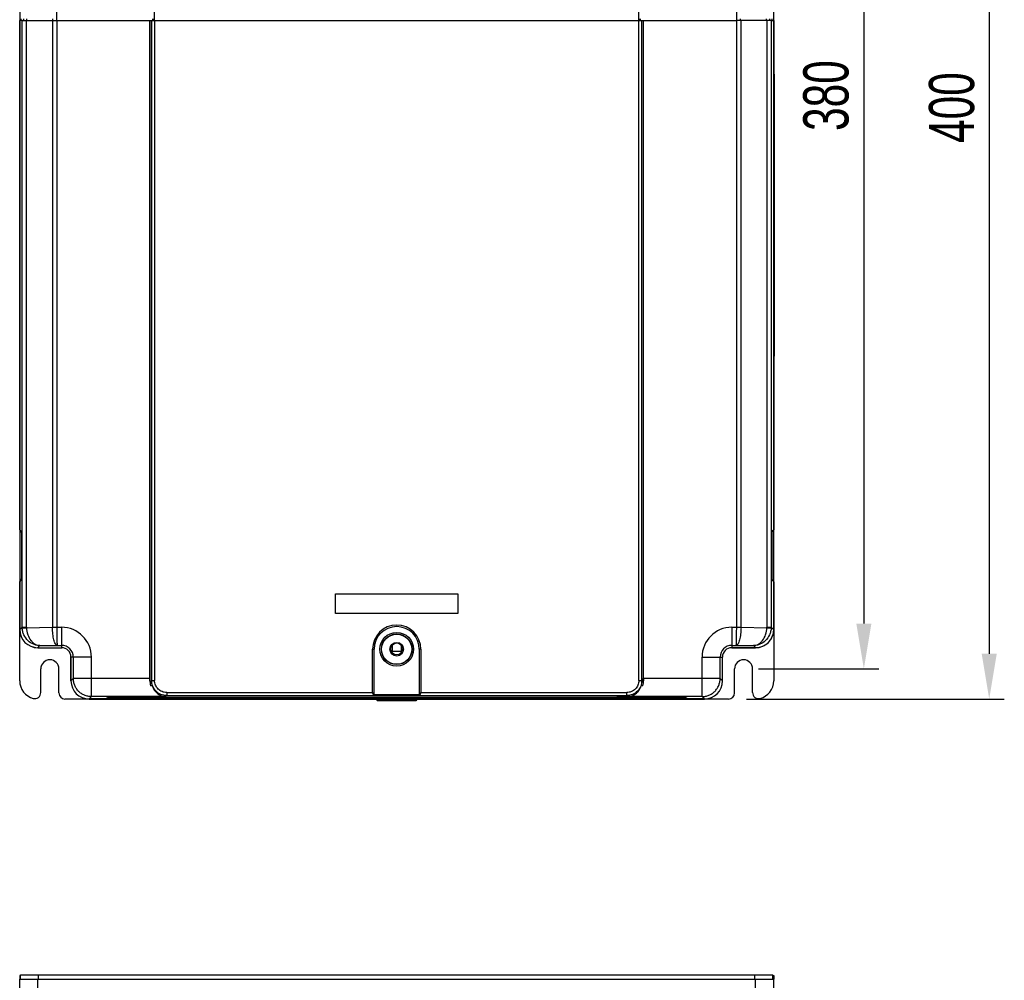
# Model space of a CAD drawing. Header units: millimetres. Extents: x 802 to 9345, y -804 to 1180.
# Tile 142 of 189: x 5420 to 5746, y -251 to 68. Entities that reach past the tile are written whole.
import ezdxf

# ---------------------------------------------------------------- set-up
doc = ezdxf.new("R2010")
doc.units = ezdxf.units.MM
doc.header["$LTSCALE"] = 30.734
doc.header["$PDMODE"] = 3
doc.header["$PDSIZE"] = 0.3
doc.layers.get('0').update_dxf_attribs({"linetype": 'CONTINUOUS'})
doc.layers.get('Defpoints').update_dxf_attribs({"linetype": 'CONTINUOUS'})
doc.layers.add('dimension', color=3, linetype='CONTINUOUS')
doc.styles.get("Standard").update_dxf_attribs({"font": 'txt', "width": 0.7})
doc.dimstyles.get("Standard").update_dxf_attribs({"dimtxt": 10, "dimasz": 10, "dimexe": 10, "dimexo": 3, "dimgap": 3, "dimtad": 1, "dimdec": 1, "dimdsep": 46, "dimtxsty": 'Standard', "dimcen": 10, "dimclrd": 2, "dimclre": 2, "dimclrt": 2, "dimadec": 0, "dimazin": 0, "dimtp": 0.01, "dimtm": 0.01, "dimtfac": 1, "dimtofl": 0, "dimtmove": 0, "dimatfit": 3, "dimfxl": 1, "dimtolj": 1, "dimarcsym": 0})

# ---------------------------------------------------------------- blocks, each defined once
blk = doc.blocks.new('*D5419')
at = {"layer": 'Defpoints', "color": 0, "transparency": 16777216}
for p in [(5664.92, 242.6), (5655.92, -157.4), (5741.37, -157.4)]:
    blk.add_point(p, dxfattribs=at)
at = {"layer": 'dimension', "lineweight": -2, "transparency": 16777216}
for p, q in [((5669.92, 242.6), (5746.37, 242.6)), ((5741.37, 227.6), (5741.37, -142.4)), ((5660.92, -157.4), (5746.37, -157.4))]:
    blk.add_line(p, q, dxfattribs=at)
at = {"layer": 'dimension', "transparency": 16777216}
for points in [[(5738.87, 227.6), (5743.87, 227.6), (5741.37, 242.6)], [(5738.87, -142.4), (5743.87, -142.4), (5741.37, -157.4)]]:
    blk.add_solid(points, dxfattribs=at)
at = {"layer": 'dimension', "transparency": 16777216, "insert": (5721.37, 38.62), "char_height": 15, "attachment_point": 2, "rotation": 90}
blk.add_mtext('\\A1;400', dxfattribs=at)
blk = doc.blocks.new('*D77')
at = {"layer": 'Defpoints', "color": 0, "transparency": 16777216}
for p in [(5659.92, 232.6), (5659.92, -147.4), (5699.81, -147.4)]:
    blk.add_point(p, dxfattribs=at)
at = {"layer": 'dimension', "lineweight": -2, "transparency": 16777216}
for p, q in [((5664.92, 232.6), (5704.81, 232.6)), ((5699.81, 217.6), (5699.81, -132.4)), ((5664.92, -147.4), (5704.81, -147.4))]:
    blk.add_line(p, q, dxfattribs=at)
at = {"layer": 'dimension', "transparency": 16777216}
for points in [[(5697.31, 217.6), (5702.31, 217.6), (5699.81, 232.6)], [(5697.31, -132.4), (5702.31, -132.4), (5699.81, -147.4)]]:
    blk.add_solid(points, dxfattribs=at)
at = {"layer": 'dimension', "transparency": 16777216, "insert": (5687.31, 42.6), "char_height": 15, "attachment_point": 5, "rotation": 90}
blk.add_mtext('\\A1;380', dxfattribs=at)

msp = doc.modelspace()

# ---------------------------------------------------------------- linework, layer by layer
at = {"linetype": 'Continuous'}
for p, q in [((5464.65, 67.5), (5464.65, 237.7)), ((5625.19, 67.5), (5625.19, 237.7)), ((5419.92, 219.6), (5419.92, -134.4)), ((5669.92, -134.4), (5669.92, 219.6)), ((5432.21, 67.5), (5432.21, 217.7)), ((5657.64, 67.5), (5657.64, 217.7)), ((5419.93, -101.28), (5419.93, 67.5)), ((5420.76, 67.5), (5419.93, 67.5)), ((5420.43, 67.5), (5420.43, 68)), ((5420.76, -133.57), (5420.76, 67.5)), ((5420.76, 67.5), (5432.21, 67.5)), ((5421.26, 67.5), (5421.26, 68)), ((5422.18, -133.57), (5422.18, 67.5)), ((5422.32, 67.5), (5422.32, 68)), ((5430.77, 67.5), (5430.77, -133.62)), ((5430.91, 67.5), (5430.91, 68)), ((5432.21, 67.5), (5432.21, -133.62)), ((5432.21, 67.5), (5463.65, 67.5)), ((5463.1, -150.62), (5463.1, 67.5)), ((5463.6, -150.62), (5463.6, 67.5)), ((5463.65, 67.5), (5463.65, -151.27)), ((5463.65, 67.5), (5626.19, 67.5)), ((5464.07, 67.5), (5464.07, 68)), ((5464.15, 67.5), (5464.15, 68)), ((5464.65, 67.5), (5464.65, -151.27)), ((5625.19, -151.27), (5625.19, 67.5)), ((5625.69, 67.5), (5625.69, 68)), ((5625.77, 67.5), (5625.77, 68)), ((5626.19, -151.27), (5626.19, 67.5)), ((5626.19, 67.5), (5657.64, 67.5)), ((5626.24, -150.62), (5626.24, 67.5)), ((5626.74, -150.62), (5626.74, 67.5)), ((5657.64, -133.62), (5657.64, 67.5)), ((5669.08, 67.5), (5657.64, 67.5)), ((5658.93, 67.5), (5658.93, 68)), ((5659.07, -133.62), (5659.07, 67.5)), ((5667.52, 67.5), (5667.52, 68)), ((5667.66, 67.5), (5667.66, -133.57)), ((5668.58, 67.5), (5668.58, 68)), ((5669.08, 67.5), (5669.08, -133.57)), ((5669.08, 67.5), (5669.92, 67.5)), ((5669.42, 67.5), (5669.42, 68)), ((5669.92, 67.5), (5669.92, -101.28)), ((5670.22, -43.5), (5670.22, 49.5)), ((5669.92, 48), (5670.22, 48)), ((5669.92, -42), (5670.22, -42)), ((5420.53, -101.88), (5419.93, -101.28)), ((5420.56, -102.12), (5420.07, -101.63)), ((5420.58, -116.82), (5420.58, -102.86)), ((5420.58, -116.82), (5420.58, -102.97)), ((5420.58, -102.97), (5420.58, -102.97)), ((5669.26, -102.97), (5669.26, -102.97)), ((5669.26, -102.97), (5669.26, -116.82)), ((5669.26, -102.97), (5669.26, -116.93)), ((5669.77, -101.63), (5669.28, -102.12)), ((5669.92, -101.28), (5669.31, -101.88)), ((5420.58, -116.82), (5420.58, -116.82)), ((5669.26, -116.82), (5669.26, -116.82)), ((5419.93, -118.51), (5420.53, -117.91)), ((5419.93, -134.4), (5419.93, -118.51)), ((5420.07, -118.16), (5420.56, -117.67)), ((5669.28, -117.67), (5669.77, -118.16)), ((5669.31, -117.91), (5669.92, -118.51)), ((5669.92, -118.51), (5669.92, -134.4)), ((5524.67, -122.5), (5565.17, -122.5)), ((5524.67, -129), (5524.67, -122.5)), ((5565.17, -122.5), (5565.17, -129)), ((5565.17, -129), (5524.67, -129)), ((5419.93, -134.4), (5420.76, -133.57)), ((5420.76, -133.57), (5422.18, -133.57)), ((5422.18, -133.76), (5430.77, -133.62)), ((5430.77, -133.63), (5432.21, -133.62)), ((5430.77, -133.62), (5432.21, -133.62)), ((5430.77, -133.63), (5430.77, -133.62)), ((5432.21, -133.62), (5433.82, -133.62)), ((5433.82, -133.62), (5433.82, -139.61)), ((5656.02, -133.62), (5657.64, -133.62)), ((5656.02, -133.62), (5656.02, -139.61)), ((5657.64, -133.62), (5659.07, -133.62)), ((5657.64, -133.62), (5659.07, -133.63)), ((5659.07, -133.62), (5667.66, -133.76)), ((5659.07, -133.62), (5659.07, -133.63)), ((5667.66, -133.57), (5669.08, -133.57)), ((5669.08, -133.57), (5669.92, -134.4)), ((5419.92, -151.4), (5419.92, -134.4)), ((5669.92, -134.4), (5669.92, -151.4)), ((5425.92, -140.39), (5426.6, -139.7)), ((5426.6, -139.7), (5432.35, -139.61)), ((5432.35, -139.61), (5433.82, -139.61)), ((5433.82, -139.61), (5433.82, -140.39)), ((5543.42, -139.48), (5543.42, -141.55)), ((5546.42, -139.48), (5546.42, -141.55)), ((5546.48, -139.55), (5546.42, -139.55)), ((5656.02, -139.61), (5657.49, -139.61)), ((5656.02, -139.61), (5656.02, -140.39)), ((5657.49, -139.61), (5663.24, -139.7)), ((5663.24, -139.7), (5663.92, -140.39)), ((5425.92, -140.39), (5433.82, -140.39)), ((5425.92, -140.4), (5433.92, -140.4)), ((5436.92, -151.4), (5436.92, -143.4)), ((5436.93, -143.5), (5436.93, -151.4)), ((5437.7, -143.5), (5436.93, -143.5)), ((5437.7, -143.5), (5437.7, -150.62)), ((5443.69, -143.5), (5437.7, -143.5)), ((5443.69, -156.61), (5443.69, -143.5)), ((5536.92, -140.9), (5537.42, -140.9)), ((5536.92, -155.26), (5536.92, -140.9)), ((5537.42, -155.89), (5537.42, -140.9)), ((5543.42, -141.55), (5546.42, -141.55)), ((5552.92, -140.9), (5552.42, -140.9)), ((5552.42, -140.9), (5552.42, -155.89)), ((5552.92, -140.9), (5552.92, -155.26)), ((5646.15, -143.5), (5652.14, -143.5)), ((5646.15, -156.61), (5646.15, -143.5)), ((5652.14, -143.5), (5652.92, -143.5)), ((5652.14, -150.62), (5652.14, -143.5)), ((5652.92, -151.4), (5652.92, -143.4)), ((5652.92, -151.4), (5652.92, -143.5)), ((5663.92, -140.4), (5655.92, -140.4)), ((5656.02, -140.39), (5663.92, -140.39)), ((5426.92, -155.27), (5426.92, -147.4)), ((5432.92, -155.4), (5432.92, -147.4)), ((5656.92, -155.4), (5656.92, -147.4)), ((5662.92, -155.27), (5662.92, -147.4)), ((5437.7, -150.62), (5436.93, -151.4)), ((5443.69, -150.62), (5437.7, -150.62)), ((5463.1, -150.62), (5443.69, -150.62)), ((5463.86, -153.02), (5463.34, -153.02)), ((5463.65, -151.27), (5463.6, -151.33)), ((5463.65, -151.27), (5464.65, -151.27)), ((5625.19, -151.27), (5626.19, -151.27)), ((5626.5, -153.02), (5625.98, -153.02)), ((5626.24, -151.33), (5626.19, -151.27)), ((5646.15, -150.62), (5626.74, -150.62)), ((5652.14, -150.62), (5646.15, -150.62)), ((5652.92, -151.4), (5652.14, -150.62)), ((5443.69, -156.61), (5442.92, -157.39)), ((5468.29, -156.61), (5443.69, -156.61)), ((5468.65, -156.26), (5468.29, -156.61)), ((5468.65, -155.26), (5468.65, -156.26)), ((5468.65, -155.26), (5536.92, -155.26)), ((5468.65, -156.26), (5621.19, -156.26)), ((5552.7, -156.19), (5537.14, -156.19)), ((5552.45, -156), (5537.39, -156)), ((5552.92, -155.26), (5621.19, -155.26)), ((5621.19, -156.26), (5621.19, -155.26)), ((5621.55, -156.61), (5621.19, -156.26)), ((5646.15, -156.61), (5621.55, -156.61)), ((5646.92, -157.39), (5646.15, -156.61)), ((5442.92, -157.4), (5434.92, -157.4)), ((5448.66, -157.39), (5442.92, -157.39)), ((5442.92, -157.4), (5538.17, -157.4)), ((5448.66, -157.39), (5448.84, -157.02)), ((5448.84, -157.02), (5451.92, -156.87)), ((5448.89, -157.4), (5448.89, -157.02)), ((5451.92, -156.84), (5449.02, -157)), ((5449.02, -157.4), (5449.02, -157)), ((5449.02, -157.4), (5449.02, -157.01)), ((5475.02, -157.27), (5449.02, -157.27)), ((5475.02, -157.27), (5449.02, -157.27)), ((5538.17, -157.4), (5449.02, -157.4)), ((5449.02, -157.4), (5640.82, -157.4)), ((5451.92, -156.84), (5471.92, -156.84)), ((5637.92, -156.87), (5451.92, -156.87)), ((5474.92, -156.87), (5474.92, -157.23)), ((5474.92, -157.01), (5474.92, -157.23)), ((5477.92, -157.36), (5477.92, -156.87)), ((5511.92, -157.36), (5477.92, -157.36)), ((5511.92, -157.36), (5477.92, -157.36)), ((5511.92, -157.36), (5511.92, -156.87)), ((5541.92, -157.27), (5514.82, -157.27)), ((5575.02, -157.27), (5514.82, -157.27)), ((5514.92, -156.87), (5514.92, -157.23)), ((5514.92, -157.01), (5514.92, -157.23)), ((5517.92, -156.84), (5571.92, -156.84)), ((5538.17, -157.43), (5538.17, -157.38)), ((5540.42, -157.38), (5538.67, -157.38)), ((5538.67, -157.88), (5538.67, -157.38)), ((5538.67, -157.43), (5540.42, -157.43)), ((5538.67, -157.88), (5551.17, -157.88)), ((5551.18, -157.89), (5538.67, -157.89)), ((5540.42, -157.38), (5540.42, -157.33)), ((5540.89, -157.83), (5540.92, -157.83)), ((5541.92, -157.31), (5540.92, -157.31)), ((5540.92, -157.83), (5540.92, -157.31)), ((5540.92, -157.38), (5541.93, -157.38)), ((5548.92, -157.83), (5540.92, -157.83)), ((5548.92, -157.83), (5540.92, -157.83)), ((5540.92, -157.83), (5548.92, -157.83)), ((5540.92, -157.83), (5540.92, -157.83)), ((5541.92, -157.27), (5541.92, -157.22)), ((5542.92, -157.2), (5542.42, -157.2)), ((5542.42, -157.72), (5542.42, -157.2)), ((5542.42, -157.27), (5542.93, -157.27)), ((5542.42, -157.72), (5547.42, -157.72)), ((5547.42, -157.73), (5542.42, -157.73)), ((5547.42, -157.73), (5542.42, -157.73)), ((5542.42, -157.73), (5542.42, -157.73)), ((5542.92, -157.16), (5542.92, -157.11)), ((5546.42, -157.08), (5543.42, -157.08)), ((5543.42, -157.61), (5543.42, -157.08)), ((5546.42, -157.16), (5543.42, -157.16)), ((5546.42, -157.61), (5543.42, -157.61)), ((5543.42, -157.62), (5546.42, -157.62)), ((5543.42, -157.62), (5546.42, -157.62)), ((5543.42, -157.62), (5543.42, -157.62)), ((5546.42, -157.61), (5546.42, -157.08)), ((5546.42, -157.62), (5546.42, -157.62)), ((5546.91, -157.27), (5547.42, -157.27)), ((5546.92, -157.16), (5546.92, -157.11)), ((5547.42, -157.2), (5546.92, -157.2)), ((5547.42, -157.72), (5547.42, -157.2)), ((5547.42, -157.73), (5547.42, -157.73)), ((5547.91, -157.38), (5548.92, -157.38)), ((5547.92, -157.27), (5547.92, -157.22)), ((5575.02, -157.27), (5547.92, -157.27)), ((5548.92, -157.31), (5547.92, -157.31)), ((5548.92, -157.83), (5548.92, -157.31)), ((5548.92, -157.83), (5548.95, -157.83)), ((5548.92, -157.83), (5548.92, -157.83)), ((5549.42, -157.38), (5549.42, -157.33)), ((5551.17, -157.38), (5549.42, -157.38)), ((5549.42, -157.43), (5551.17, -157.43)), ((5551.17, -157.88), (5551.17, -157.38)), ((5551.18, -157.89), (5551.2, -157.89)), ((5551.67, -157.43), (5551.67, -157.38)), ((5640.82, -157.4), (5551.67, -157.4)), ((5551.67, -157.4), (5646.92, -157.4)), ((5574.92, -156.87), (5574.92, -157.23)), ((5574.92, -157.01), (5574.92, -157.23)), ((5577.92, -157.36), (5577.92, -156.87)), ((5611.92, -157.36), (5577.92, -157.36)), ((5611.92, -157.36), (5577.92, -157.36)), ((5611.92, -157.36), (5611.92, -156.87)), ((5640.82, -157.27), (5614.82, -157.27)), ((5640.82, -157.27), (5614.82, -157.27)), ((5614.92, -156.87), (5614.92, -157.23)), ((5614.92, -157.01), (5614.92, -157.23)), ((5637.92, -156.84), (5617.92, -156.84)), ((5640.82, -157), (5637.92, -156.84)), ((5637.92, -156.87), (5641, -157.02)), ((5640.82, -157), (5640.82, -157.4)), ((5640.82, -157.01), (5640.82, -157.4)), ((5640.95, -157.4), (5640.95, -157.02)), ((5641.18, -157.39), (5641, -157.02)), ((5646.92, -157.39), (5641.18, -157.39)), ((5654.92, -157.4), (5646.92, -157.4)), ((5419.92, -249), (5419.92, -250.3)), ((5419.92, -249), (5420.17, -249)), ((5419.92, -372.3), (5419.92, -250.3)), ((5419.92, -250.3), (5425.92, -250.3)), ((5420.17, -250.3), (5420.17, -248.8)), ((5420.17, -248.8), (5669.67, -248.8)), ((5425.92, -372.3), (5425.92, -250.3)), ((5425.92, -250.3), (5663.92, -250.3)), ((5426.17, -250.3), (5426.17, -248.8)), ((5663.67, -250.3), (5663.67, -248.8)), ((5663.92, -372.3), (5663.92, -250.3)), ((5663.92, -250.3), (5669.92, -250.3)), ((5669.67, -250.3), (5669.67, -248.8)), ((5669.67, -249), (5669.92, -249)), ((5669.92, -249), (5669.92, -250.3)), ((5669.92, -372.3), (5669.92, -250.3))]:
    msp.add_line(p, q, dxfattribs=at)
for points in [[(5420.55, -102.02), (5420.55, -102.02), (5420.55, -102.02), (5420.55, -102.04), (5420.56, -102.06), (5420.56, -102.08), (5420.56, -102.12), (5420.56, -102.16), (5420.57, -102.21), (5420.57, -102.27), (5420.57, -102.33), (5420.58, -102.41), (5420.58, -102.49), (5420.58, -102.57), (5420.58, -102.66), (5420.58, -102.76), (5420.58, -102.86)], [(5669.26, -102.97), (5669.26, -102.87), (5669.26, -102.78), (5669.26, -102.7), (5669.26, -102.61), (5669.26, -102.54), (5669.26, -102.46), (5669.27, -102.39), (5669.27, -102.33), (5669.27, -102.27), (5669.27, -102.22), (5669.28, -102.17), (5669.28, -102.13), (5669.28, -102.1), (5669.28, -102.07), (5669.28, -102.05), (5669.29, -102.03), (5669.29, -102.02), (5669.29, -102.02)], [(5420.58, -116.82), (5420.58, -116.92), (5420.58, -117.01), (5420.58, -117.09), (5420.58, -117.18), (5420.58, -117.26), (5420.58, -117.33), (5420.57, -117.4), (5420.57, -117.46), (5420.57, -117.52), (5420.57, -117.57), (5420.57, -117.62), (5420.56, -117.66), (5420.56, -117.69), (5420.56, -117.72), (5420.56, -117.74), (5420.55, -117.76), (5420.55, -117.77), (5420.55, -117.77)], [(5669.29, -117.77), (5669.29, -117.77), (5669.29, -117.77), (5669.29, -117.75), (5669.28, -117.73), (5669.28, -117.71), (5669.28, -117.67), (5669.28, -117.63), (5669.27, -117.58), (5669.27, -117.52), (5669.27, -117.46), (5669.27, -117.38), (5669.26, -117.3), (5669.26, -117.22), (5669.26, -117.13), (5669.26, -117.03), (5669.26, -116.93)], [(5538.17, -157.43), (5538.17, -157.44), (5538.17, -157.46), (5538.17, -157.49), (5538.18, -157.51), (5538.18, -157.53), (5538.19, -157.55), (5538.19, -157.57), (5538.2, -157.59), (5538.21, -157.61), (5538.21, -157.63), (5538.22, -157.65), (5538.23, -157.66), (5538.24, -157.68), (5538.25, -157.7), (5538.26, -157.71), (5538.28, -157.72), (5538.29, -157.74), (5538.3, -157.75), (5538.31, -157.76), (5538.33, -157.78), (5538.34, -157.79), (5538.35, -157.8), (5538.37, -157.81), (5538.38, -157.82), (5538.4, -157.83), (5538.41, -157.83), (5538.42, -157.84), (5538.44, -157.85), (5538.45, -157.85), (5538.47, -157.86), (5538.48, -157.86), (5538.5, -157.87), (5538.51, -157.87), (5538.52, -157.87), (5538.54, -157.88), (5538.55, -157.88), (5538.56, -157.88), (5538.57, -157.88), (5538.59, -157.88), (5538.6, -157.88), (5538.61, -157.88), (5538.62, -157.89), (5538.63, -157.89), (5538.64, -157.89), (5538.65, -157.89), (5538.67, -157.89)], [(5540.42, -157.38), (5540.42, -157.41), (5540.43, -157.45), (5540.43, -157.48), (5540.44, -157.52), (5540.45, -157.55), (5540.47, -157.58), (5540.48, -157.61), (5540.5, -157.64), (5540.52, -157.66), (5540.54, -157.68), (5540.56, -157.7), (5540.58, -157.72), (5540.6, -157.74), (5540.62, -157.75), (5540.64, -157.76), (5540.66, -157.78), (5540.68, -157.79), (5540.7, -157.79), (5540.72, -157.8), (5540.74, -157.81), (5540.76, -157.81), (5540.78, -157.82), (5540.79, -157.82), (5540.81, -157.82), (5540.83, -157.83), (5540.84, -157.83), (5540.85, -157.83), (5540.87, -157.83), (5540.89, -157.83)], [(5541.92, -157.27), (5541.92, -157.3), (5541.92, -157.34), (5541.93, -157.37), (5541.94, -157.41), (5541.95, -157.44), (5541.97, -157.48), (5541.98, -157.51), (5542, -157.53), (5542.02, -157.56), (5542.04, -157.58), (5542.07, -157.61), (5542.09, -157.63), (5542.11, -157.64), (5542.13, -157.66), (5542.16, -157.67), (5542.18, -157.68), (5542.2, -157.69), (5542.23, -157.7), (5542.25, -157.71), (5542.27, -157.71), (5542.29, -157.72), (5542.31, -157.72), (5542.33, -157.72), (5542.35, -157.73), (5542.37, -157.73), (5542.38, -157.73)], [(5542.38, -157.73), (5542.4, -157.73), (5542.42, -157.73)], [(5542.92, -157.16), (5542.92, -157.19), (5542.92, -157.23), (5542.93, -157.26), (5542.94, -157.3), (5542.95, -157.33), (5542.97, -157.37), (5542.99, -157.4), (5543, -157.42), (5543.02, -157.45), (5543.04, -157.47), (5543.07, -157.5), (5543.09, -157.51), (5543.11, -157.53), (5543.14, -157.55), (5543.16, -157.56), (5543.18, -157.57), (5543.21, -157.58), (5543.23, -157.59), (5543.25, -157.6), (5543.27, -157.6), (5543.29, -157.61), (5543.31, -157.61), (5543.33, -157.61), (5543.35, -157.61), (5543.37, -157.61), (5543.38, -157.62)], [(5543.38, -157.62), (5543.4, -157.62), (5543.42, -157.62)], [(5546.42, -157.62), (5546.44, -157.62), (5546.46, -157.62)], [(5546.46, -157.62), (5546.47, -157.61), (5546.49, -157.61), (5546.51, -157.61), (5546.53, -157.61), (5546.55, -157.61), (5546.57, -157.6), (5546.59, -157.6), (5546.61, -157.59), (5546.64, -157.58), (5546.66, -157.57), (5546.68, -157.56), (5546.71, -157.55), (5546.73, -157.53), (5546.75, -157.51), (5546.77, -157.49), (5546.8, -157.47), (5546.82, -157.45), (5546.84, -157.42), (5546.86, -157.4), (5546.87, -157.37), (5546.89, -157.33), (5546.9, -157.3), (5546.91, -157.26), (5546.92, -157.23), (5546.92, -157.19), (5546.92, -157.16)], [(5547.42, -157.73), (5547.44, -157.73), (5547.46, -157.73)], [(5547.46, -157.73), (5547.48, -157.73), (5547.49, -157.73), (5547.51, -157.72), (5547.53, -157.72), (5547.55, -157.72), (5547.57, -157.71), (5547.59, -157.71), (5547.61, -157.7), (5547.64, -157.69), (5547.66, -157.68), (5547.68, -157.67), (5547.71, -157.66), (5547.73, -157.64), (5547.75, -157.63), (5547.78, -157.61), (5547.8, -157.58), (5547.82, -157.56), (5547.84, -157.53), (5547.86, -157.51), (5547.87, -157.48), (5547.89, -157.44), (5547.9, -157.41), (5547.91, -157.37), (5547.92, -157.34), (5547.92, -157.3), (5547.92, -157.27)], [(5548.95, -157.83), (5548.97, -157.83), (5548.99, -157.83), (5549, -157.83), (5549.01, -157.83), (5549.03, -157.82), (5549.05, -157.82), (5549.06, -157.82), (5549.08, -157.81), (5549.1, -157.81), (5549.12, -157.8), (5549.14, -157.79), (5549.16, -157.79), (5549.18, -157.78), (5549.2, -157.76), (5549.22, -157.75), (5549.24, -157.74), (5549.26, -157.72), (5549.28, -157.7), (5549.3, -157.68), (5549.32, -157.66), (5549.34, -157.64), (5549.36, -157.61), (5549.37, -157.58), (5549.39, -157.55), (5549.4, -157.52), (5549.41, -157.48), (5549.42, -157.45), (5549.42, -157.41), (5549.42, -157.38)], [(5551.2, -157.89), (5551.21, -157.89), (5551.22, -157.89), (5551.23, -157.89), (5551.24, -157.88), (5551.25, -157.88), (5551.26, -157.88), (5551.27, -157.88), (5551.28, -157.88), (5551.29, -157.88), (5551.31, -157.88), (5551.32, -157.87), (5551.34, -157.87), (5551.35, -157.87), (5551.36, -157.86), (5551.38, -157.86), (5551.39, -157.85), (5551.41, -157.84), (5551.42, -157.84), (5551.44, -157.83), (5551.45, -157.82), (5551.47, -157.81), (5551.48, -157.8), (5551.5, -157.79), (5551.51, -157.78), (5551.52, -157.77), (5551.54, -157.75), (5551.55, -157.74), (5551.56, -157.73), (5551.58, -157.71), (5551.59, -157.7), (5551.6, -157.68), (5551.61, -157.66), (5551.62, -157.64), (5551.63, -157.62), (5551.64, -157.6), (5551.65, -157.58), (5551.65, -157.56), (5551.66, -157.54), (5551.66, -157.52), (5551.67, -157.49), (5551.67, -157.47), (5551.67, -157.44), (5551.67, -157.43)]]:
    msp.add_lwpolyline(points, dxfattribs=at)
for centre, radius in [((5544.92, -140.9), 5.59), ((5544.92, -140.9), 5.09), ((5544.92, -140.9), 5), ((5544.92, -140.9), 2.25), ((5544.92, -140.8), 2)]:
    msp.add_circle(centre, radius, dxfattribs=at)
for centre, radius, start, end in [((5669.92, 49.5), 0.3, 0, 90), ((5669.92, -43.5), 0.3, 270, 0), ((5421.03, -101.89), 0.502, 179.8941, 197.8309), ((5668.81, -101.89), 0.502, 342.1691, 0.1059), ((5421.03, -117.91), 0.502, 162.1691, 180.1059), ((5668.81, -117.91), 0.502, 359.8941, 17.8309), ((5426.7, -133.56), 5.94, 180.0518, 182.7976), ((5426.12, -133.57), 3.94, 180.0004, 182.7604), ((5433.82, -143.5), 9.87, 0, 90), ((5544.92, -140.9), 8, 0, 180), ((5544.92, -140.9), 7.5, 0, 180), ((5656.02, -143.5), 9.87, 90, 180), ((5663.72, -133.57), 3.94, 357.2396, 359.9996), ((5663.14, -133.56), 5.94, 357.2024, 359.9482), ((5425.92, -134.4), 6, 180, 270), ((5663.92, -134.4), 6, 270, 0), ((5433.82, -143.5), 3.88, 0, 90), ((5656.02, -143.5), 3.88, 90, 180), ((5433.82, -143.5), 3.1, 0, 90), ((5543.42, -139.55), 2, 258.8139, 270), ((5656.02, -143.5), 3.1, 90, 180), ((5429.92, -147.4), 3, 0, 180), ((5659.92, -147.4), 3, 0, 180), ((5425.92, -151.4), 6, 180, 255.5225), ((5442.92, -151.4), 6, 180, 270), ((5349.68, -150.62), 113.42, 359.6468, 0.0003), ((5468.99, -151.35), 5.9, 179.6884, 196.4108), ((5620.85, -151.35), 5.9, 343.5893, 0.3115), ((5739.9, -150.62), 113.16, 179.9993, 180.3536), ((5646.92, -151.4), 6, 270, 0), ((5663.92, -151.4), 6, 284.4775, 0), ((5424.92, -155.27), 2, 255.5225, 0), ((5434.92, -155.4), 2, 180, 270), ((5654.92, -155.4), 2, 270, 0), ((5664.92, -155.27), 2, 180, 284.4775)]:
    msp.add_arc(centre, radius, start, end, dxfattribs=at)
for centre, major_axis, ratio, start_param, end_param in [((5420.43, -101.28), (0.355, -0.355), 0.997265, -2.357564, -1.570796), ((5669.41, -101.28), (0.355, 0.355), 0.997265, -1.570796, -0.784029), ((5420.43, -118.51), (0.355, 0.355), 0.997265, 1.570796, 2.357564), ((5669.41, -118.51), (-0.355, 0.355), 0.997265, -2.357564, -1.570796), ((5425.93, -134.38), (-4.25, -4.25), 0.997265, 5.499157, 7.067214), ((5663.91, -134.38), (-4.25, 4.25), 0.997265, -2.979353, -2.679501), ((5663.91, -134.38), (4.25, -4.25), 0.997265, 0.462091, 0.480863), ((5663.91, -134.38), (-4.25, 4.25), 0.997265, -2.660729, -2.44476), ((5663.91, -134.38), (4.25, -4.25), 0.997265, 0.696833, 0.784029), ((5663.91, -134.38), (4.25, -4.25), 0.997265, -0.784029, -0.696833), ((5663.91, -134.38), (-4.25, 4.25), 0.997265, -3.838426, -3.303832), ((5663.91, -134.38), (4.25, -4.25), 0.997265, -0.162239, 0.162239), ((5442.93, -151.38), (4.25, 4.25), 0.997265, 2.357564, 3.925621), ((5463.29, -150.62), (0, 6), 0.052408, -1.6882, -1.570796), ((5626.56, -150.62), (0, 6), 0.052408, -4.712389, -4.594985), ((5646.91, -151.38), (4.25, -4.25), 0.997265, 5.499157, 7.067214), ((5471.92, -157.01), (3, 0), 0.055909, 0, 1.570796), ((5471.92, -157.01), (3, 0), 0.055909, 0, 1.022732), ((5477.92, -157.23), (3, 0), 0.055909, 3.141593, 3.400779), ((5477.92, -157.23), (3, 0), 0.055909, 3.141593, 3.400779), ((5511.92, -157.23), (3, 0), 0.055909, -0.259186, 0), ((5511.92, -157.23), (3, 0), 0.055909, -0.259186, 0), ((5517.92, -157.01), (3, 0), 0.055909, 1.570796, 3.141593), ((5517.92, -157.01), (3, 0), 0.055909, 2.118861, 3.141593), ((5542.42, -157.22), (0.5, 0), 0.055909, 1.570796, 3.141593), ((5543.42, -157.11), (0.5, 0), 0.055909, 1.570796, 3.141593), ((5546.42, -157.11), (0.5, 0), 0.055909, 0, 1.570796), ((5547.42, -157.22), (0.5, 0), 0.055909, 0, 1.570796), ((5571.92, -157.01), (3, 0), 0.055909, 0, 1.570796), ((5571.92, -157.01), (3, 0), 0.055909, 0, 1.022732), ((5577.92, -157.23), (3, 0), 0.055909, 3.141593, 3.400779), ((5577.92, -157.23), (3, 0), 0.055909, 3.141593, 3.400779), ((5611.92, -157.23), (3, 0), 0.055909, -0.259186, 0), ((5611.92, -157.23), (3, 0), 0.055909, -0.259186, 0), ((5617.92, -157.01), (3, 0), 0.055909, 1.570796, 3.141593), ((5617.92, -157.01), (3, 0), 0.055909, 2.118861, 3.141593)]:
    msp.add_ellipse(centre, major_axis=major_axis, ratio=ratio, start_param=start_param, end_param=end_param, dxfattribs=at)
for points, knots in [([(5420.55, -101.99), (5420.55, -101.96), (5420.55, -101.93), (5420.54, -101.9), (5420.53, -101.89), (5420.53, -101.88)], [0, 0, 0, 0, 0.690136, 0.887059, 1, 1, 1, 1]), ([(5420.56, -102.05), (5420.56, -102.04), (5420.56, -102.02), (5420.55, -102), (5420.55, -101.99)], [0, 0, 0, 0, 0.271795, 1, 1, 1, 1]), ([(5420.58, -102.97), (5420.58, -102.8), (5420.58, -102.49), (5420.57, -102.18), (5420.56, -102.05)], [0, 0, 0, 0, 0.566422, 1, 1, 1, 1]), ([(5669.28, -102.05), (5669.27, -102.18), (5669.26, -102.49), (5669.26, -102.8), (5669.26, -102.97)], [0, 0, 0, 0, 0.433578, 1, 1, 1, 1]), ([(5669.29, -101.99), (5669.29, -101.99), (5669.28, -102.01), (5669.28, -102.03), (5669.28, -102.05)], [0, 0, 0, 0, 0.228227, 1, 1, 1, 1]), ([(5669.31, -101.88), (5669.31, -101.89), (5669.3, -101.9), (5669.29, -101.93), (5669.29, -101.96), (5669.29, -101.99)], [0, 0, 0, 0, 0.112941, 0.309865, 1, 1, 1, 1]), ([(5420.56, -117.74), (5420.57, -117.61), (5420.58, -117.3), (5420.58, -116.99), (5420.58, -116.82)], [0, 0, 0, 0, 0.433578, 1, 1, 1, 1]), ([(5669.26, -116.82), (5669.26, -116.99), (5669.26, -117.3), (5669.27, -117.61), (5669.28, -117.74)], [0, 0, 0, 0, 0.566422, 1, 1, 1, 1]), ([(5420.53, -117.91), (5420.53, -117.9), (5420.54, -117.89), (5420.55, -117.86), (5420.55, -117.83), (5420.55, -117.8)], [0, 0, 0, 0, 0.112941, 0.309865, 1, 1, 1, 1]), ([(5420.55, -117.8), (5420.55, -117.8), (5420.56, -117.78), (5420.56, -117.76), (5420.56, -117.74)], [0, 0, 0, 0, 0.228227, 1, 1, 1, 1]), ([(5669.28, -117.74), (5669.28, -117.75), (5669.28, -117.77), (5669.29, -117.79), (5669.29, -117.8)], [0, 0, 0, 0, 0.271795, 1, 1, 1, 1]), ([(5669.29, -117.8), (5669.29, -117.83), (5669.29, -117.86), (5669.3, -117.89), (5669.31, -117.9), (5669.31, -117.91)], [0, 0, 0, 0, 0.690136, 0.887059, 1, 1, 1, 1]), ([(5420.77, -133.85), (5420.78, -133.85), (5420.82, -133.84), (5420.91, -133.83), (5421.03, -133.82), (5421.2, -133.81), (5421.41, -133.8), (5421.74, -133.78), (5422, -133.76), (5422.18, -133.76)], [0, 0, 0, 0, 0.028315, 0.088699, 0.179806, 0.29952, 0.445049, 0.612996, 1, 1, 1, 1]), ([(5422.18, -133.76), (5422.21, -134.54), (5422.49, -136.05), (5423.34, -137.7), (5424.26, -138.7), (5424.99, -139.24), (5425.78, -139.59), (5426.33, -139.69), (5426.6, -139.7)], [0, 0, 0, 0, 0.293007, 0.560597, 0.681458, 0.793771, 0.899132, 1, 1, 1, 1]), ([(5432.35, -139.61), (5432.24, -139.59), (5432.07, -139.49), (5431.89, -139.28), (5431.69, -138.97), (5431.47, -138.46), (5431.24, -137.72), (5431.04, -136.83), (5430.9, -135.83), (5430.8, -134.75), (5430.77, -134.01), (5430.77, -133.63)], [0, 0, 0, 0, 0.053465, 0.08756, 0.127568, 0.226047, 0.348376, 0.491595, 0.65144, 0.822793, 1, 1, 1, 1]), ([(5432.21, -133.62), (5432.21, -134), (5432.21, -134.74), (5432.22, -135.82), (5432.23, -136.82), (5432.25, -137.59), (5432.26, -138.13), (5432.27, -138.49), (5432.28, -138.79), (5432.3, -139.06), (5432.31, -139.27), (5432.32, -139.43), (5432.33, -139.53), (5432.34, -139.59), (5432.35, -139.61), (5432.35, -139.61)], [0, 0, 0, 0, 0.18881, 0.370838, 0.539545, 0.688876, 0.75457, 0.813479, 0.865076, 0.908899, 0.944562, 0.971752, 0.990252, 0.99621, 1, 1, 1, 1]), ([(5657.49, -139.61), (5657.49, -139.61), (5657.5, -139.59), (5657.51, -139.53), (5657.52, -139.43), (5657.53, -139.27), (5657.54, -139.06), (5657.56, -138.79), (5657.57, -138.49), (5657.58, -138.13), (5657.59, -137.59), (5657.61, -136.82), (5657.62, -135.82), (5657.63, -134.74), (5657.64, -134), (5657.64, -133.62)], [0, 0, 0, 0, 0.00379, 0.009748, 0.028248, 0.055438, 0.091101, 0.134924, 0.186521, 0.24543, 0.311124, 0.460455, 0.629162, 0.811189, 1, 1, 1, 1]), ([(5659.07, -133.63), (5659.07, -134.01), (5659.04, -134.75), (5658.94, -135.83), (5658.8, -136.83), (5658.6, -137.72), (5658.38, -138.46), (5658.15, -138.97), (5657.95, -139.28), (5657.77, -139.49), (5657.6, -139.59), (5657.49, -139.61)], [0, 0, 0, 0, 0.177208, 0.348561, 0.508405, 0.651624, 0.773953, 0.872432, 0.91244, 0.946535, 1, 1, 1, 1]), ([(5663.24, -139.7), (5663.51, -139.69), (5664.06, -139.59), (5664.85, -139.24), (5665.58, -138.7), (5666.5, -137.7), (5667.36, -136.05), (5667.63, -134.54), (5667.66, -133.76)], [0, 0, 0, 0, 0.100868, 0.20623, 0.318542, 0.439403, 0.706993, 1, 1, 1, 1]), ([(5667.66, -133.76), (5667.84, -133.76), (5668.1, -133.78), (5668.43, -133.8), (5668.64, -133.81), (5668.81, -133.82), (5668.94, -133.83), (5669.02, -133.84), (5669.06, -133.85), (5669.08, -133.85)], [0, 0, 0, 0, 0.387004, 0.554951, 0.70048, 0.820194, 0.911301, 0.971685, 1, 1, 1, 1]), ([(5426.6, -139.7), (5426.25, -139.69), (5425.54, -139.61), (5424.15, -139.17), (5422.55, -138.12), (5421.42, -136.53), (5420.9, -135.04), (5420.78, -134.25), (5420.77, -133.85)], [0, 0, 0, 0, 0.117572, 0.236589, 0.480582, 0.735738, 0.867362, 1, 1, 1, 1]), ([(5669.08, -133.85), (5669.06, -134.25), (5668.94, -135.04), (5668.42, -136.53), (5667.29, -138.12), (5665.69, -139.17), (5664.31, -139.61), (5663.59, -139.69), (5663.24, -139.7)], [0, 0, 0, 0, 0.132638, 0.264261, 0.519418, 0.763411, 0.882428, 1, 1, 1, 1]), ([(5443.69, -156.61), (5443.3, -156.61), (5442.52, -156.53), (5441.39, -156.19), (5440.35, -155.63), (5439.44, -154.88), (5438.69, -153.97), (5438.13, -152.93), (5437.78, -151.8), (5437.7, -151.01), (5437.7, -150.62)], [0, 0, 0, 0, 0.124924, 0.24991, 0.374942, 0.5, 0.625058, 0.75009, 0.875076, 1, 1, 1, 1]), ([(5463.6, -151.33), (5463.6, -151.46), (5463.61, -151.74), (5463.65, -152.15), (5463.73, -152.57), (5463.81, -152.86), (5463.86, -153.01), (5463.86, -153.02)], [0, 0, 0, 0, 0.237807, 0.480027, 0.726803, 0.9778, 1, 1, 1, 1]), ([(5468.65, -156.26), (5468.32, -156.26), (5467.67, -156.2), (5466.41, -155.82), (5465.02, -154.89), (5464.1, -153.5), (5463.72, -152.25), (5463.65, -151.59), (5463.65, -151.27)], [0, 0, 0, 0, 0.125299, 0.2506, 0.5, 0.7494, 0.874701, 1, 1, 1, 1]), ([(5463.86, -153.02), (5464.04, -153.57), (5464.55, -154.57), (5465.67, -155.7), (5466.94, -156.39), (5467.85, -156.59), (5468.29, -156.61)], [0, 0, 0, 0, 0.288763, 0.545505, 0.779349, 1, 1, 1, 1]), ([(5468.65, -155.26), (5468.13, -155.26), (5467.08, -155.05), (5465.75, -154.17), (5464.86, -152.84), (5464.65, -151.79), (5464.65, -151.27)], [0, 0, 0, 0, 0.250003, 0.5, 0.749997, 1, 1, 1, 1]), ([(5625.19, -151.27), (5625.19, -151.79), (5624.98, -152.84), (5624.09, -154.17), (5622.76, -155.05), (5621.71, -155.26), (5621.19, -155.26)], [0, 0, 0, 0, 0.250003, 0.5, 0.749997, 1, 1, 1, 1]), ([(5626.19, -151.27), (5626.19, -151.59), (5626.12, -152.25), (5625.74, -153.5), (5624.82, -154.89), (5623.43, -155.82), (5622.17, -156.2), (5621.52, -156.26), (5621.19, -156.26)], [0, 0, 0, 0, 0.125299, 0.2506, 0.5, 0.7494, 0.874701, 1, 1, 1, 1]), ([(5621.55, -156.61), (5621.99, -156.59), (5622.9, -156.39), (5624.17, -155.7), (5625.29, -154.57), (5625.8, -153.57), (5625.98, -153.02)], [0, 0, 0, 0, 0.220651, 0.454495, 0.711237, 1, 1, 1, 1]), ([(5625.98, -153.02), (5625.98, -153.01), (5626.03, -152.86), (5626.11, -152.57), (5626.19, -152.16), (5626.24, -151.74), (5626.24, -151.46), (5626.24, -151.33)], [0, 0, 0, 0, 0.021218, 0.271872, 0.518255, 0.760711, 1, 1, 1, 1]), ([(5646.15, -156.61), (5646.54, -156.61), (5647.32, -156.53), (5648.45, -156.19), (5649.49, -155.63), (5650.41, -154.88), (5651.16, -153.97), (5651.71, -152.93), (5652.06, -151.8), (5652.14, -151.01), (5652.14, -150.62)], [0, 0, 0, 0, 0.124924, 0.24991, 0.374942, 0.5, 0.625058, 0.75009, 0.875076, 1, 1, 1, 1]), ([(5537.14, -156.19), (5537.17, -156.17), (5537.21, -156.13), (5537.22, -156.03), (5537.21, -155.92), (5537.17, -155.8), (5537.12, -155.68), (5537.03, -155.49), (5536.97, -155.36), (5536.92, -155.26)], [0, 0, 0, 0, 0.086584, 0.175701, 0.283282, 0.408307, 0.546295, 0.69308, 1, 1, 1, 1]), ([(5537.42, -155.89), (5537.42, -155.87), (5537.41, -155.82), (5537.36, -155.72), (5537.25, -155.59), (5537.09, -155.43), (5536.98, -155.32), (5536.92, -155.26)], [0, 0, 0, 0, 0.074701, 0.168209, 0.406853, 0.692585, 1, 1, 1, 1]), ([(5537.14, -156.19), (5537.19, -156.18), (5537.3, -156.14), (5537.37, -156.05), (5537.39, -156)], [0, 0, 0, 0, 0.480487, 1, 1, 1, 1]), ([(5552.92, -155.26), (5552.86, -155.32), (5552.75, -155.43), (5552.59, -155.59), (5552.48, -155.72), (5552.43, -155.82), (5552.42, -155.87), (5552.42, -155.89)], [0, 0, 0, 0, 0.307428, 0.593165, 0.831802, 0.925306, 1, 1, 1, 1]), ([(5552.7, -156.19), (5552.65, -156.18), (5552.55, -156.14), (5552.47, -156.05), (5552.45, -156)], [0, 0, 0, 0, 0.480486, 1, 1, 1, 1]), ([(5552.92, -155.26), (5552.87, -155.36), (5552.81, -155.49), (5552.73, -155.68), (5552.67, -155.8), (5552.64, -155.92), (5552.62, -156.03), (5552.63, -156.13), (5552.67, -156.17), (5552.7, -156.19)], [0, 0, 0, 0, 0.306929, 0.453714, 0.591702, 0.716723, 0.824301, 0.913416, 1, 1, 1, 1]), ([(5477.92, -157.36), (5477.6, -157.36), (5477.13, -157.36), (5476.52, -157.35), (5476.11, -157.35), (5475.75, -157.33), (5475.44, -157.32), (5475.21, -157.3), (5475.07, -157.28), (5475.02, -157.27)], [0, 0, 0, 0, 0.332917, 0.488177, 0.630344, 0.755621, 0.860687, 0.942812, 1, 1, 1, 1]), ([(5477.92, -157.36), (5477.83, -157.36), (5477.64, -157.36), (5477.36, -157.36), (5477.09, -157.36), (5476.82, -157.36), (5476.57, -157.35), (5476.32, -157.35), (5476.09, -157.34), (5475.88, -157.34), (5475.69, -157.33), (5475.51, -157.32), (5475.35, -157.31), (5475.22, -157.3), (5475.11, -157.29), (5475.05, -157.28), (5475.02, -157.27)], [0, 0, 0, 0, 0.096749, 0.19311, 0.287779, 0.379536, 0.46764, 0.551739, 0.630929, 0.704698, 0.772235, 0.833124, 0.886702, 0.932645, 0.970482, 1, 1, 1, 1]), ([(5514.82, -157.27), (5514.77, -157.28), (5514.63, -157.3), (5514.4, -157.32), (5514.09, -157.33), (5513.73, -157.35), (5513.32, -157.35), (5512.71, -157.36), (5512.24, -157.36), (5511.92, -157.36)], [0, 0, 0, 0, 0.057188, 0.139313, 0.244379, 0.369656, 0.511823, 0.667083, 1, 1, 1, 1]), ([(5514.82, -157.27), (5514.79, -157.28), (5514.73, -157.29), (5514.62, -157.3), (5514.49, -157.31), (5514.33, -157.32), (5514.16, -157.33), (5513.96, -157.34), (5513.75, -157.34), (5513.52, -157.35), (5513.27, -157.35), (5513.02, -157.36), (5512.75, -157.36), (5512.48, -157.36), (5512.2, -157.36), (5512.01, -157.36), (5511.92, -157.36)], [0, 0, 0, 0, 0.029517, 0.067354, 0.113296, 0.166872, 0.22776, 0.295296, 0.369064, 0.448252, 0.53235, 0.620452, 0.712214, 0.806887, 0.903251, 1, 1, 1, 1]), ([(5538.67, -157.38), (5538.64, -157.38), (5538.57, -157.38), (5538.48, -157.38), (5538.4, -157.38), (5538.33, -157.38), (5538.29, -157.38), (5538.26, -157.38), (5538.23, -157.38), (5538.21, -157.38), (5538.19, -157.38), (5538.18, -157.38), (5538.18, -157.38), (5538.17, -157.38), (5538.17, -157.38)], [0, 0, 0, 0, 0.194998, 0.382489, 0.55529, 0.706755, 0.772633, 0.831072, 0.881516, 0.923478, 0.956558, 0.980445, 0.994929, 1, 1, 1, 1]), ([(5538.17, -157.43), (5538.17, -157.43), (5538.17, -157.44), (5538.17, -157.43), (5538.18, -157.43), (5538.18, -157.43), (5538.19, -157.43), (5538.21, -157.43), (5538.23, -157.43), (5538.26, -157.43), (5538.29, -157.43), (5538.33, -157.43), (5538.4, -157.43), (5538.48, -157.43), (5538.57, -157.43), (5538.64, -157.43), (5538.67, -157.43)], [0, 0, 0, 0, 0.001208, 0.004819, 0.010827, 0.01922, 0.043064, 0.076126, 0.118084, 0.168535, 0.226994, 0.292898, 0.444433, 0.61732, 0.804905, 1, 1, 1, 1]), ([(5538.67, -157.89), (5538.65, -157.89), (5538.59, -157.88), (5538.65, -157.88), (5538.67, -157.88)], [0, 0, 0, 0, 0.499997, 1, 1, 1, 1]), ([(5540.92, -157.31), (5540.89, -157.31), (5540.82, -157.31), (5540.73, -157.31), (5540.65, -157.31), (5540.57, -157.31), (5540.52, -157.32), (5540.48, -157.32), (5540.46, -157.32), (5540.44, -157.32), (5540.43, -157.32), (5540.42, -157.32), (5540.42, -157.33), (5540.42, -157.33)], [0, 0, 0, 0, 0.194543, 0.381592, 0.553985, 0.705109, 0.829199, 0.879594, 0.921566, 0.954732, 0.978823, 0.993728, 1, 1, 1, 1]), ([(5540.42, -157.38), (5540.42, -157.38), (5540.42, -157.38), (5540.42, -157.38), (5540.43, -157.38), (5540.43, -157.38), (5540.44, -157.38), (5540.46, -157.38), (5540.48, -157.38), (5540.51, -157.38), (5540.54, -157.38), (5540.58, -157.38), (5540.65, -157.38), (5540.73, -157.38), (5540.82, -157.38), (5540.89, -157.38), (5540.92, -157.38)], [0, 0, 0, 0, 0.001222, 0.004838, 0.010849, 0.019243, 0.043089, 0.076151, 0.118109, 0.168559, 0.227017, 0.292919, 0.44445, 0.617331, 0.804911, 1, 1, 1, 1]), ([(5540.92, -157.83), (5540.9, -157.83), (5540.84, -157.83), (5540.9, -157.83), (5540.92, -157.83)], [0, 0, 0, 0, 0.499994, 1, 1, 1, 1]), ([(5541.92, -157.27), (5541.92, -157.27), (5541.92, -157.27), (5541.92, -157.27), (5541.93, -157.27), (5541.93, -157.27), (5541.94, -157.27), (5541.96, -157.27), (5541.98, -157.27), (5542.01, -157.27), (5542.04, -157.27), (5542.08, -157.27), (5542.15, -157.27), (5542.23, -157.27), (5542.32, -157.27), (5542.39, -157.27), (5542.42, -157.27)], [0, 0, 0, 0, 0.001236, 0.004857, 0.01087, 0.019266, 0.043114, 0.076176, 0.118134, 0.168583, 0.22704, 0.29294, 0.444466, 0.617342, 0.804917, 1, 1, 1, 1]), ([(5542.42, -157.73), (5542.41, -157.73), (5542.4, -157.73), (5542.36, -157.72), (5542.4, -157.72), (5542.41, -157.72), (5542.42, -157.72)], [0, 0, 0, 0, 0.352782, 0.5, 0.647218, 1, 1, 1, 1]), ([(5543.42, -157.16), (5543.39, -157.16), (5543.32, -157.16), (5543.23, -157.16), (5543.15, -157.16), (5543.08, -157.16), (5543.04, -157.16), (5543.01, -157.16), (5542.98, -157.16), (5542.96, -157.16), (5542.94, -157.16), (5542.93, -157.16), (5542.93, -157.16), (5542.92, -157.16), (5542.92, -157.16), (5542.92, -157.16), (5542.92, -157.16)], [0, 0, 0, 0, 0.195082, 0.382653, 0.555529, 0.707055, 0.772955, 0.831411, 0.881861, 0.92382, 0.956882, 0.980733, 0.989128, 0.995143, 0.998765, 1, 1, 1, 1]), ([(5543.42, -157.61), (5543.41, -157.61), (5543.4, -157.61), (5543.36, -157.61), (5543.4, -157.62), (5543.41, -157.62), (5543.42, -157.62)], [0, 0, 0, 0, 0.352783, 0.5, 0.647217, 1, 1, 1, 1]), ([(5546.92, -157.16), (5546.92, -157.16), (5546.92, -157.16), (5546.92, -157.16), (5546.91, -157.16), (5546.91, -157.16), (5546.9, -157.16), (5546.88, -157.16), (5546.86, -157.16), (5546.83, -157.16), (5546.81, -157.16), (5546.76, -157.16), (5546.69, -157.16), (5546.61, -157.16), (5546.52, -157.16), (5546.45, -157.16), (5546.42, -157.16)], [0, 0, 0, 0, 0.001234, 0.004855, 0.01087, 0.019264, 0.043114, 0.076175, 0.118133, 0.168583, 0.227038, 0.292939, 0.444465, 0.617343, 0.804916, 1, 1, 1, 1]), ([(5546.42, -157.62), (5546.43, -157.62), (5546.44, -157.62), (5546.48, -157.61), (5546.44, -157.61), (5546.43, -157.61), (5546.42, -157.61)], [0, 0, 0, 0, 0.352783, 0.5, 0.647217, 1, 1, 1, 1]), ([(5547.42, -157.27), (5547.45, -157.27), (5547.52, -157.27), (5547.61, -157.27), (5547.69, -157.27), (5547.76, -157.27), (5547.81, -157.27), (5547.83, -157.27), (5547.86, -157.27), (5547.88, -157.27), (5547.9, -157.27), (5547.91, -157.27), (5547.91, -157.27), (5547.92, -157.27), (5547.92, -157.27), (5547.92, -157.27), (5547.92, -157.27)], [0, 0, 0, 0, 0.195082, 0.382657, 0.555532, 0.707059, 0.772959, 0.831415, 0.881864, 0.923823, 0.956885, 0.980734, 0.989129, 0.995143, 0.998764, 1, 1, 1, 1]), ([(5547.42, -157.72), (5547.43, -157.72), (5547.44, -157.72), (5547.48, -157.72), (5547.44, -157.73), (5547.43, -157.73), (5547.42, -157.73)], [0, 0, 0, 0, 0.352782, 0.5, 0.647218, 1, 1, 1, 1]), ([(5549.42, -157.33), (5549.42, -157.33), (5549.42, -157.32), (5549.41, -157.32), (5549.4, -157.32), (5549.38, -157.32), (5549.36, -157.32), (5549.32, -157.32), (5549.27, -157.31), (5549.19, -157.31), (5549.11, -157.31), (5549.02, -157.31), (5548.95, -157.31), (5548.92, -157.31)], [0, 0, 0, 0, 0.006272, 0.021177, 0.045268, 0.078434, 0.120406, 0.170801, 0.294891, 0.446015, 0.618408, 0.805457, 1, 1, 1, 1]), ([(5548.92, -157.38), (5548.95, -157.38), (5549.02, -157.38), (5549.11, -157.38), (5549.19, -157.38), (5549.26, -157.38), (5549.31, -157.38), (5549.33, -157.38), (5549.36, -157.38), (5549.38, -157.38), (5549.4, -157.38), (5549.41, -157.38), (5549.41, -157.38), (5549.42, -157.38), (5549.42, -157.38), (5549.42, -157.38), (5549.42, -157.38)], [0, 0, 0, 0, 0.195088, 0.382668, 0.555549, 0.70708, 0.772982, 0.83144, 0.881889, 0.923848, 0.95691, 0.980757, 0.989151, 0.995161, 0.998778, 1, 1, 1, 1]), ([(5548.92, -157.83), (5548.94, -157.83), (5549, -157.83), (5548.94, -157.83), (5548.92, -157.83)], [0, 0, 0, 0, 0.500006, 1, 1, 1, 1]), ([(5551.67, -157.38), (5551.67, -157.38), (5551.67, -157.38), (5551.66, -157.38), (5551.65, -157.38), (5551.63, -157.38), (5551.61, -157.38), (5551.58, -157.38), (5551.56, -157.38), (5551.51, -157.38), (5551.44, -157.38), (5551.36, -157.38), (5551.27, -157.38), (5551.2, -157.38), (5551.17, -157.38)], [0, 0, 0, 0, 0.005071, 0.019555, 0.043442, 0.076522, 0.118484, 0.168928, 0.227367, 0.293245, 0.44471, 0.617511, 0.805002, 1, 1, 1, 1]), ([(5551.17, -157.43), (5551.2, -157.43), (5551.27, -157.43), (5551.36, -157.43), (5551.44, -157.43), (5551.51, -157.43), (5551.56, -157.43), (5551.58, -157.43), (5551.61, -157.43), (5551.63, -157.43), (5551.65, -157.43), (5551.66, -157.43), (5551.66, -157.43), (5551.67, -157.43), (5551.67, -157.44), (5551.67, -157.43), (5551.67, -157.43)], [0, 0, 0, 0, 0.195094, 0.382679, 0.555565, 0.7071, 0.773004, 0.831463, 0.881914, 0.923873, 0.956935, 0.980779, 0.989172, 0.99518, 0.998792, 1, 1, 1, 1]), ([(5551.17, -157.88), (5551.19, -157.88), (5551.25, -157.88), (5551.19, -157.89), (5551.17, -157.89)], [0, 0, 0, 0, 0.500003, 1, 1, 1, 1]), ([(5577.92, -157.36), (5577.6, -157.36), (5577.13, -157.36), (5576.52, -157.35), (5576.11, -157.35), (5575.75, -157.33), (5575.44, -157.32), (5575.21, -157.3), (5575.07, -157.28), (5575.02, -157.27)], [0, 0, 0, 0, 0.332917, 0.488177, 0.630344, 0.755621, 0.860687, 0.942812, 1, 1, 1, 1]), ([(5577.92, -157.36), (5577.83, -157.36), (5577.64, -157.36), (5577.36, -157.36), (5577.09, -157.36), (5576.82, -157.36), (5576.57, -157.35), (5576.32, -157.35), (5576.09, -157.34), (5575.88, -157.34), (5575.69, -157.33), (5575.51, -157.32), (5575.35, -157.31), (5575.22, -157.3), (5575.11, -157.29), (5575.05, -157.28), (5575.02, -157.27)], [0, 0, 0, 0, 0.096749, 0.19311, 0.287779, 0.379536, 0.46764, 0.551739, 0.630929, 0.704698, 0.772235, 0.833124, 0.886702, 0.932645, 0.970482, 1, 1, 1, 1]), ([(5614.82, -157.27), (5614.77, -157.28), (5614.63, -157.3), (5614.4, -157.32), (5614.09, -157.33), (5613.73, -157.35), (5613.32, -157.35), (5612.71, -157.36), (5612.24, -157.36), (5611.92, -157.36)], [0, 0, 0, 0, 0.057188, 0.139313, 0.244379, 0.369656, 0.511823, 0.667083, 1, 1, 1, 1]), ([(5614.82, -157.27), (5614.79, -157.28), (5614.73, -157.29), (5614.62, -157.3), (5614.49, -157.31), (5614.33, -157.32), (5614.16, -157.33), (5613.96, -157.34), (5613.75, -157.34), (5613.52, -157.35), (5613.27, -157.35), (5613.02, -157.36), (5612.75, -157.36), (5612.48, -157.36), (5612.2, -157.36), (5612.01, -157.36), (5611.92, -157.36)], [0, 0, 0, 0, 0.029517, 0.067354, 0.113296, 0.166872, 0.22776, 0.295296, 0.369064, 0.448252, 0.53235, 0.620452, 0.712214, 0.806887, 0.903251, 1, 1, 1, 1])]:
    msp.add_open_spline(points, degree=3, knots=knots, dxfattribs=at)
for points in [[(5537.42, -155.89), (5537.42, -155.93), (5537.41, -155.97), (5537.39, -156)], [(5552.45, -156), (5552.43, -155.97), (5552.42, -155.93), (5552.42, -155.89)]]:
    msp.add_open_spline(points, degree=3, dxfattribs=at)

# ---------------------------------------------------------------- dimensions: what is measured, and where the dimension line sits
at = {"layer": 'dimension', "color": 3}
dim = msp.add_linear_dim(base=(5741.37, -157.4), p1=(5664.92, 242.6), p2=(5655.92, -157.4), angle=270, dimstyle='Standard', override={"dimscale": 5, "dimtxt": 3, "dimasz": 3, "dimexe": 1, "dimexo": 1, "dimgap": 1, "dimclrd": 256, "dimclre": 256, "dimclrt": 256}, dxfattribs=at)
dim.commit()
dim.dimension.update_dxf_attribs({"geometry": '*D5419', "text_midpoint": (5741.37, 38.62), "dimtype": 160})
dim = msp.add_linear_dim(base=(5699.81, -147.4), p1=(5659.92, 232.6), p2=(5659.92, -147.4), angle=90, dimstyle='Standard', override={"dimscale": 5, "dimtxt": 3, "dimasz": 3, "dimexe": 1, "dimexo": 1, "dimgap": 1, "dimclrd": 256, "dimclre": 256, "dimclrt": 256}, dxfattribs=at)
dim.commit()
dim.dimension.update_dxf_attribs({"geometry": '*D77', "text_midpoint": (5687.31, 42.6)})

doc.saveas('drawing.dxf')
